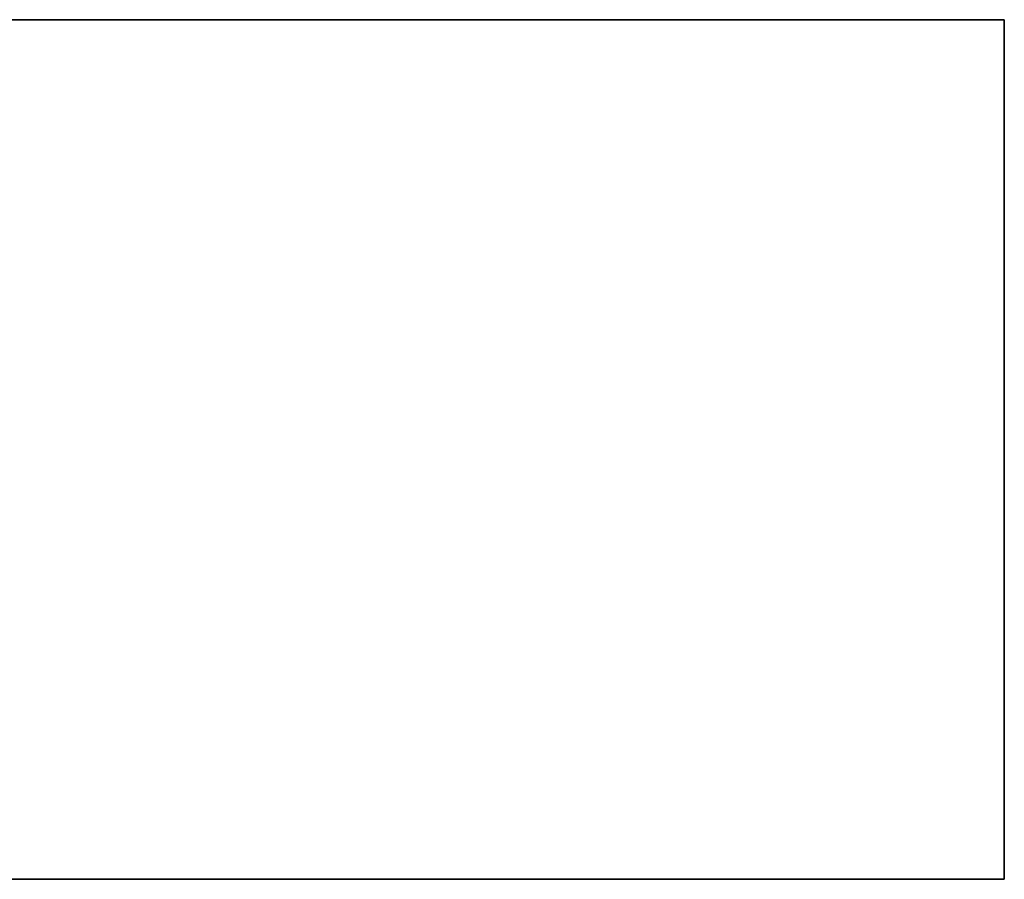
# Model space of a CAD drawing. Header units: inches. Extents: x 106 to 215, y -158 to -59.
# Tile 4 of 73: x 123.56 to 124.648, y -154.248 to -153.299. Entities that reach past the tile are written whole.
import ezdxf

# ---------------------------------------------------------------- set-up
doc = ezdxf.new("R2010")
doc.units = ezdxf.units.IN
doc.header["$MEASUREMENT"] = 0
doc.layers.add('_U+B808_U+C774_U+C5B4 1', color=7, linetype='Continuous')

# ---------------------------------------------------------------- blocks, each defined once
blk = doc.blocks.new('block 3459')
at = {"layer": '_U+B808_U+C774_U+C5B4 1', "color": 250, "lineweight": 25, "true_color": 0x333333}
for points in [[(114.1362, -154.2479), (124.6479, -154.2479)], [(124.6479, -154.2479), (114.1362, -154.2479)], [(114.1362, -154.2479), (114.1362, -154.2479)]]:
    blk.add_lwpolyline(points, dxfattribs=at)
blk = doc.blocks.new('block 3460')
at = {"layer": '_U+B808_U+C774_U+C5B4 1', "color": 250, "lineweight": 25, "true_color": 0x333333}
for points in [[(114.1362, -154.2479), (124.6479, -154.2479)], [(124.6479, -154.2479), (114.1362, -154.2479)], [(124.6479, -154.2479), (124.6479, -154.2479)]]:
    blk.add_lwpolyline(points, dxfattribs=at)
blk = doc.blocks.new('block 3461')
at = {"layer": '_U+B808_U+C774_U+C5B4 1', "color": 250, "lineweight": 25, "true_color": 0x333333}
for points in [[(124.6479, -154.2479), (124.6479, -153.2987)], [(124.6479, -153.2987), (124.6479, -154.2479)], [(124.6479, -154.2479), (124.6479, -154.2479)]]:
    blk.add_lwpolyline(points, dxfattribs=at)
blk = doc.blocks.new('block 3462')
at = {"layer": '_U+B808_U+C774_U+C5B4 1', "color": 250, "lineweight": 25, "true_color": 0x333333}
for points in [[(124.6479, -154.2479), (124.6479, -153.2987)], [(124.6479, -153.2987), (124.6479, -153.2987)], [(124.6479, -153.2987), (124.6479, -154.2479)]]:
    blk.add_lwpolyline(points, dxfattribs=at)
blk = doc.blocks.new('block 3463')
at = {"layer": '_U+B808_U+C774_U+C5B4 1', "color": 250, "lineweight": 25, "true_color": 0x333333}
for points in [[(124.6479, -153.2987), (119.8491, -153.2987)], [(119.8491, -153.2987), (124.6479, -153.2987)], [(124.6479, -153.2987), (124.6479, -153.2987)]]:
    blk.add_lwpolyline(points, dxfattribs=at)
blk = doc.blocks.new('block 3464')
at = {"layer": '_U+B808_U+C774_U+C5B4 1', "color": 250, "lineweight": 25, "true_color": 0x333333}
for points in [[(124.6479, -153.2987), (119.8491, -153.2987)], [(119.8491, -153.2987), (119.8491, -153.2987)], [(119.8491, -153.2987), (124.6479, -153.2987)]]:
    blk.add_lwpolyline(points, dxfattribs=at)
blk = doc.blocks.new('block 2')
at = {"layer": '_U+B808_U+C774_U+C5B4 1'}
for name in ['block 3463', 'block 3464', 'block 3461', 'block 3462', 'block 3459', 'block 3460']:
    blk.add_blockref(name, (0, 0), dxfattribs=at)

msp = doc.modelspace()

# ---------------------------------------------------------------- block references
at = {"layer": '_U+B808_U+C774_U+C5B4 1'}
msp.add_blockref('block 2', (0, 0), dxfattribs=at)

doc.saveas('drawing.dxf')
